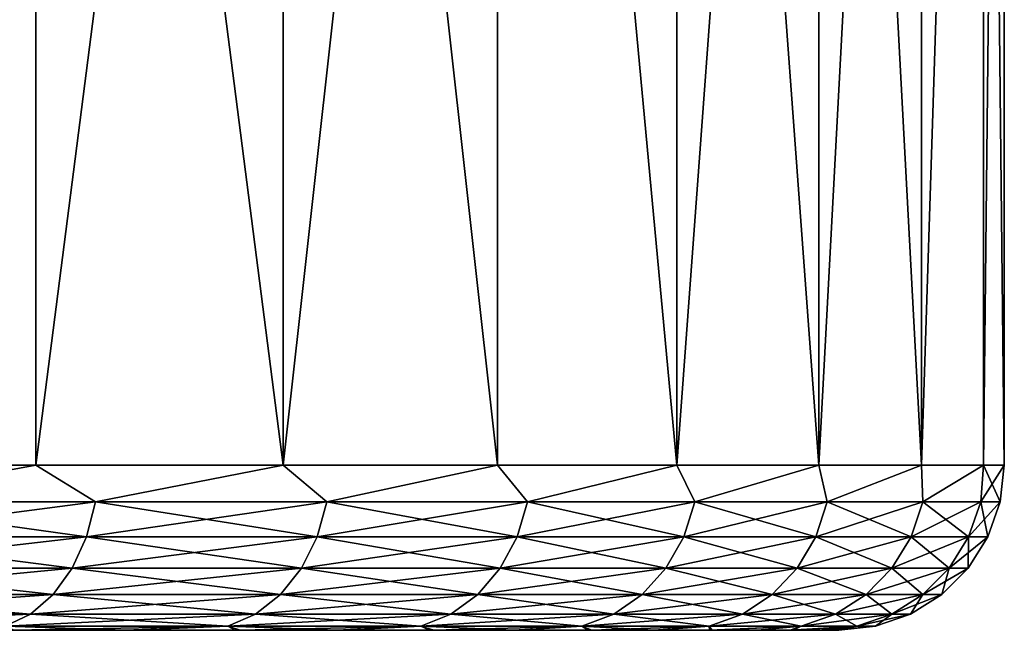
# Model space of a CAD drawing. Header units: metres. Extents: x -105 to 105, y -71 to 59.
# Tile 116 of 117: x 96.07 to 105, y 39.95 to 45.5. Entities that reach past the tile are written whole.
import ezdxf

# ---------------------------------------------------------------- set-up
doc = ezdxf.new("R2010")
doc.units = ezdxf.units.M
doc.layers.add('solid_WAMAS_150_SW0001', color=7, linetype='CONTINUOUS')

msp = doc.modelspace()

# ---------------------------------------------------------------- linework, layer by layer
at = {"layer": 'solid_WAMAS_150_SW0001'}
for points in [[(93.704697, 41.450001, -23.454943), (93.704597, 58.950001, -23.455023), (96.212959, 58.950001, -21.213448)], [(93.704689, 41.450001, 23.45495), (96.212982, 58.950001, 21.213425), (93.704613, 58.950001, 23.455009)], [(93.704689, 41.450001, 23.45495), (96.213196, 41.450001, 21.213211), (96.212982, 58.950001, 21.213425)], [(93.704697, 41.450001, -23.454943), (96.212959, 58.950001, -21.213448), (96.213203, 41.450001, -21.213202)], [(96.213203, 41.450001, -21.213202), (96.212959, 58.950001, -21.213448), (98.454857, 58.950001, -18.704807)], [(98.454941, 41.450001, 18.704702), (98.454887, 58.950001, 18.704767), (96.212982, 58.950001, 21.213425)], [(96.213196, 41.450001, 21.213211), (98.454941, 41.450001, 18.704702), (96.212982, 58.950001, 21.213425)], [(96.213203, 41.450001, -21.213202), (98.454857, 58.950001, -18.704807), (98.454948, 41.450001, -18.704691)], [(98.454948, 41.450001, -18.704691), (98.454857, 58.950001, -18.704807), (100.40181, 58.950001, -15.960825)], [(100.401718, 41.450001, 15.960972), (100.40184, 58.950001, 15.960774), (98.454887, 58.950001, 18.704767)], [(98.454941, 41.450001, 18.704702), (100.401718, 41.450001, 15.960972), (98.454887, 58.950001, 18.704767)], [(98.454948, 41.450001, -18.704691), (100.40181, 58.950001, -15.960825), (100.401726, 41.450001, -15.96096)], [(100.401718, 41.450001, 15.960972), (102.02906, 41.450001, 13.016523), (100.40184, 58.950001, 15.960774)], [(100.401726, 41.450001, -15.96096), (100.40181, 58.950001, -15.960825), (102.029068, 41.450001, -13.01651)], [(102.029068, 41.450001, -13.01651), (100.40181, 58.950001, -15.960825), (102.029167, 58.950001, -13.016296)], [(102.02906, 41.450001, 13.016523), (102.029182, 58.950001, 13.016264), (100.40184, 58.950001, 15.960774)], [(102.02906, 41.450001, 13.016523), (103.316498, 41.450001, 9.908383), (102.029182, 58.950001, 13.016264)], [(102.029068, 41.450001, -13.01651), (102.029167, 58.950001, -13.016296), (103.316498, 58.950001, -9.908372)], [(102.029068, 41.450001, -13.01651), (103.316498, 58.950001, -9.908372), (103.316498, 41.450001, -9.90837)], [(103.316498, 41.450001, 9.908383), (103.316505, 58.950001, 9.908349), (102.029182, 58.950001, 13.016264)], [(103.316498, 41.450001, -9.90837), (103.316498, 58.950001, -9.908372), (104.24778, 58.950001, -6.675854)], [(103.316498, 41.450001, -9.90837), (104.24778, 58.950001, -6.675854), (104.247841, 41.450001, -6.675627)], [(103.316498, 41.450001, 9.908383), (104.247833, 41.450001, 6.675641), (103.316505, 58.950001, 9.908349)], [(104.247833, 41.450001, 6.675641), (104.247787, 58.950001, 6.675834), (103.316505, 58.950001, 9.908349)], [(104.247841, 41.450001, -6.675627), (104.24778, 58.950001, -6.675854), (104.81134, 58.950001, -3.359189)], [(104.247833, 41.450001, 6.675641), (104.81134, 58.950001, 3.359175), (104.247787, 58.950001, 6.675834)], [(104.247833, 41.450001, 6.675641), (104.811363, 41.450001, 3.358948), (104.81134, 58.950001, 3.359175)], [(104.247841, 41.450001, -6.675627), (104.81134, 58.950001, -3.359189), (104.811363, 41.450001, -3.358934)], [(104.811363, 41.450001, -3.358934), (104.81134, 58.950001, -3.359189), (105, 58.950001)], [(105, 41.450001), (105, 58.950001), (104.81134, 58.950001, 3.359175)], [(104.811363, 41.450001, 3.358948), (105, 41.450001), (104.81134, 58.950001, 3.359175)], [(104.811363, 41.450001, -3.358934), (105, 58.950001), (105, 41.450001)], [(94.39724, 41.116219, 22.836199), (96.213196, 41.450001, 21.213211), (93.704689, 41.450001, 23.45495)], [(94.39724, 41.116219, -22.836199), (93.704697, 41.450001, -23.454943), (96.213203, 41.450001, -21.213202)], [(96.752563, 41.116219, -20.605122), (94.39724, 41.116219, -22.836199), (96.213203, 41.450001, -21.213202)], [(94.39724, 41.116219, 22.836199), (96.752563, 41.116219, 20.605122), (96.213196, 41.450001, 21.213211)], [(96.752563, 41.116219, 20.605122), (98.454941, 41.450001, 18.704702), (96.213196, 41.450001, 21.213211)], [(96.752563, 41.116219, -20.605122), (96.213203, 41.450001, -21.213202), (98.454948, 41.450001, -18.704691)], [(98.852852, 41.116219, -18.132467), (96.752563, 41.116219, -20.605122), (98.454948, 41.450001, -18.704691)], [(96.752563, 41.116219, 20.605122), (98.852852, 41.116219, 18.132467), (98.454941, 41.450001, 18.704702)], [(98.852852, 41.116219, 18.132467), (100.401718, 41.450001, 15.960972), (98.454941, 41.450001, 18.704702)], [(98.852852, 41.116219, -18.132467), (98.454948, 41.450001, -18.704691), (100.401726, 41.450001, -15.96096)], [(100.673492, 41.116219, -15.447227), (98.852852, 41.116219, -18.132467), (100.401726, 41.450001, -15.96096)], [(98.852852, 41.116219, 18.132467), (100.673492, 41.116219, 15.447227), (100.401718, 41.450001, 15.960972)], [(100.673492, 41.116219, 15.447227), (102.02906, 41.450001, 13.016523), (100.401718, 41.450001, 15.960972)], [(100.673492, 41.116219, -15.447227), (100.401726, 41.450001, -15.96096), (102.029068, 41.450001, -13.01651)], [(102.19313, 41.116219, -12.580882), (100.673492, 41.116219, -15.447227), (102.029068, 41.450001, -13.01651)], [(100.673492, 41.116219, 15.447227), (102.19313, 41.116219, 12.580882), (102.02906, 41.450001, 13.016523)], [(102.19313, 41.116219, 12.580882), (103.316498, 41.450001, 9.908383), (102.02906, 41.450001, 13.016523)], [(102.19313, 41.116219, -12.580882), (102.029068, 41.450001, -13.01651), (103.316498, 41.450001, -9.90837)], [(103.393959, 41.116219, -9.567038), (102.19313, 41.116219, -12.580882), (103.316498, 41.450001, -9.90837)], [(102.19313, 41.116219, 12.580882), (103.393959, 41.116219, 9.567038), (103.316498, 41.450001, 9.908383)], [(103.393959, 41.116219, -9.567038), (103.316498, 41.450001, -9.90837), (104.247841, 41.450001, -6.675627)], [(103.393959, 41.116219, 9.567038), (104.247833, 41.450001, 6.675641), (103.316498, 41.450001, 9.908383)], [(104.261887, 41.116219, -6.441029), (103.393959, 41.116219, -9.567038), (104.247841, 41.450001, -6.675627)], [(103.393959, 41.116219, 9.567038), (104.261887, 41.116219, 6.441029), (104.247833, 41.450001, 6.675641)], [(104.261887, 41.116219, 6.441029), (104.811363, 41.450001, 3.358948), (104.247833, 41.450001, 6.675641)], [(104.261887, 41.116219, -6.441029), (104.247841, 41.450001, -6.675627), (104.811363, 41.450001, -3.358934)], [(104.786751, 41.116219, -3.239504), (104.261887, 41.116219, -6.441029), (104.811363, 41.450001, -3.358934)], [(104.261887, 41.116219, 6.441029), (104.786751, 41.116219, 3.239504), (104.811363, 41.450001, 3.358948)], [(104.786751, 41.116219, -3.239504), (104.811363, 41.450001, -3.358934), (105, 41.450001)], [(104.962395, 41.116219), (104.786751, 41.116219, -3.239504), (105, 41.450001)], [(104.786751, 41.116219, 3.239504), (104.962395, 41.116219), (104.811363, 41.450001, 3.358948)], [(104.811363, 41.450001, 3.358948), (104.962395, 41.116219), (105, 41.450001)], [(94.325325, 40.79887, -22.751534), (94.39724, 41.116219, -22.836199), (96.752563, 41.116219, -20.605122)], [(94.325325, 40.79887, -22.751534), (96.752563, 41.116219, -20.605122), (96.671913, 40.79887, -20.528728)], [(96.671913, 40.79887, 20.528728), (94.39724, 41.116219, 22.836199), (94.325325, 40.79887, 22.751534)], [(96.671913, 40.79887, 20.528728), (96.752563, 41.116219, 20.605122), (94.39724, 41.116219, 22.836199)], [(96.671913, 40.79887, -20.528728), (96.752563, 41.116219, -20.605122), (98.852852, 41.116219, -18.132467)], [(96.671913, 40.79887, -20.528728), (98.852852, 41.116219, -18.132467), (98.76442, 40.79887, -18.065241)], [(98.76442, 40.79887, 18.065241), (96.752563, 41.116219, 20.605122), (96.671913, 40.79887, 20.528728)], [(98.76442, 40.79887, 18.065241), (98.852852, 41.116219, 18.132467), (96.752563, 41.116219, 20.605122)], [(98.76442, 40.79887, -18.065241), (98.852852, 41.116219, -18.132467), (100.673492, 41.116219, -15.447227)], [(98.76442, 40.79887, -18.065241), (100.673492, 41.116219, -15.447227), (100.578308, 40.79887, -15.389956)], [(100.578308, 40.79887, 15.389956), (98.852852, 41.116219, 18.132467), (98.76442, 40.79887, 18.065241)], [(100.578308, 40.79887, 15.389956), (100.673492, 41.116219, 15.447227), (98.852852, 41.116219, 18.132467)], [(100.578308, 40.79887, -15.389956), (100.673492, 41.116219, -15.447227), (102.19313, 41.116219, -12.580882)], [(100.578308, 40.79887, -15.389956), (102.19313, 41.116219, -12.580882), (102.092316, 40.79887, -12.534239)], [(102.092316, 40.79887, 12.534239), (100.673492, 41.116219, 15.447227), (100.578308, 40.79887, 15.389956)], [(102.092316, 40.79887, 12.534239), (102.19313, 41.116219, 12.580882), (100.673492, 41.116219, 15.447227)], [(102.092316, 40.79887, -12.534239), (102.19313, 41.116219, -12.580882), (103.393959, 41.116219, -9.567038)], [(102.092316, 40.79887, -12.534239), (103.393959, 41.116219, -9.567038), (103.288689, 40.79887, -9.531569)], [(103.288689, 40.79887, 9.531569), (102.19313, 41.116219, 12.580882), (102.092316, 40.79887, 12.534239)], [(103.288689, 40.79887, 9.531569), (103.393959, 41.116219, 9.567038), (102.19313, 41.116219, 12.580882)], [(103.288689, 40.79887, -9.531569), (103.393959, 41.116219, -9.567038), (104.261887, 41.116219, -6.441029)], [(103.288689, 40.79887, -9.531569), (104.261887, 41.116219, -6.441029), (104.153397, 40.79887, -6.417149)], [(104.153397, 40.79887, 6.417149), (103.393959, 41.116219, 9.567038), (103.288689, 40.79887, 9.531569)], [(104.153397, 40.79887, 6.417149), (104.261887, 41.116219, 6.441029), (103.393959, 41.116219, 9.567038)], [(104.153397, 40.79887, -6.417149), (104.261887, 41.116219, -6.441029), (104.786751, 41.116219, -3.239504)], [(104.153397, 40.79887, -6.417149), (104.786751, 41.116219, -3.239504), (104.676315, 40.79887, -3.227494)], [(104.676315, 40.79887, 3.227494), (104.261887, 41.116219, 6.441029), (104.153397, 40.79887, 6.417149)], [(104.676315, 40.79887, 3.227494), (104.786751, 41.116219, 3.239504), (104.261887, 41.116219, 6.441029)], [(104.676315, 40.79887, -3.227494), (104.786751, 41.116219, -3.239504), (104.962395, 41.116219)], [(104.676315, 40.79887, -3.227494), (104.962395, 41.116219), (104.851311, 40.79887)], [(104.676315, 40.79887, 3.227494), (104.851311, 40.79887), (104.786751, 41.116219, 3.239504)], [(104.786751, 41.116219, 3.239504), (104.851311, 40.79887), (104.962395, 41.116219)], [(96.671913, 40.79887, -20.528728), (96.541977, 40.51424, -20.405643), (94.209457, 40.51424, -22.615122)], [(94.325325, 40.79887, -22.751534), (96.671913, 40.79887, -20.528728), (94.209457, 40.51424, -22.615122)], [(94.325325, 40.79887, 22.751534), (94.209457, 40.51424, 22.615122), (96.541977, 40.51424, 20.405643)], [(96.671913, 40.79887, 20.528728), (94.325325, 40.79887, 22.751534), (96.541977, 40.51424, 20.405643)], [(98.76442, 40.79887, -18.065241), (98.621933, 40.51424, -17.956928), (96.541977, 40.51424, -20.405643)], [(96.671913, 40.79887, -20.528728), (98.76442, 40.79887, -18.065241), (96.541977, 40.51424, -20.405643)], [(96.671913, 40.79887, 20.528728), (96.541977, 40.51424, 20.405643), (98.621933, 40.51424, 17.956928)], [(98.76442, 40.79887, 18.065241), (96.671913, 40.79887, 20.528728), (98.621933, 40.51424, 17.956928)], [(100.578308, 40.79887, -15.389956), (100.42495, 40.51424, -15.297683), (98.621933, 40.51424, -17.956928)], [(98.76442, 40.79887, -18.065241), (100.578308, 40.79887, -15.389956), (98.621933, 40.51424, -17.956928)], [(98.76442, 40.79887, 18.065241), (98.621933, 40.51424, 17.956928), (100.42495, 40.51424, 15.297683)], [(100.578308, 40.79887, 15.389956), (98.76442, 40.79887, 18.065241), (100.42495, 40.51424, 15.297683)], [(102.092316, 40.79887, -12.534239), (101.929878, 40.51424, -12.459086), (100.42495, 40.51424, -15.297683)], [(100.578308, 40.79887, -15.389956), (102.092316, 40.79887, -12.534239), (100.42495, 40.51424, -15.297683)], [(100.578308, 40.79887, 15.389956), (100.42495, 40.51424, 15.297683), (101.929878, 40.51424, 12.459086)], [(102.092316, 40.79887, 12.534239), (100.578308, 40.79887, 15.389956), (101.929878, 40.51424, 12.459086)], [(103.288689, 40.79887, -9.531569), (103.119072, 40.51424, -9.47442), (101.929878, 40.51424, -12.459086)], [(102.092316, 40.79887, -12.534239), (103.288689, 40.79887, -9.531569), (101.929878, 40.51424, -12.459086)], [(102.092316, 40.79887, 12.534239), (101.929878, 40.51424, 12.459086), (103.119072, 40.51424, 9.47442)], [(103.288689, 40.79887, 9.531569), (102.092316, 40.79887, 12.534239), (103.119072, 40.51424, 9.47442)], [(104.153397, 40.79887, -6.417149), (103.978607, 40.51424, -6.378673), (103.119072, 40.51424, -9.47442)], [(103.288689, 40.79887, -9.531569), (104.153397, 40.79887, -6.417149), (103.119072, 40.51424, -9.47442)], [(103.288689, 40.79887, 9.531569), (103.119072, 40.51424, 9.47442), (103.978607, 40.51424, 6.378673)], [(104.153397, 40.79887, 6.417149), (103.288689, 40.79887, 9.531569), (103.978607, 40.51424, 6.378673)], [(104.676315, 40.79887, -3.227494), (104.49839, 40.51424, -3.208143), (103.978607, 40.51424, -6.378673)], [(104.153397, 40.79887, -6.417149), (104.676315, 40.79887, -3.227494), (103.978607, 40.51424, -6.378673)], [(104.153397, 40.79887, 6.417149), (103.978607, 40.51424, 6.378673), (104.49839, 40.51424, 3.208143)], [(104.676315, 40.79887, 3.227494), (104.153397, 40.79887, 6.417149), (104.49839, 40.51424, 3.208143)], [(104.851311, 40.79887), (104.672325, 40.51424), (104.49839, 40.51424, -3.208143)], [(104.676315, 40.79887, 3.227494), (104.49839, 40.51424, 3.208143), (104.672325, 40.51424)], [(104.676315, 40.79887, -3.227494), (104.851311, 40.79887), (104.49839, 40.51424, -3.208143)], [(104.676315, 40.79887, 3.227494), (104.672325, 40.51424), (104.851311, 40.79887)], [(96.541977, 40.51424, -20.405643), (96.369278, 40.276623, -20.242052), (94.055458, 40.276623, -22.433817)], [(94.209457, 40.51424, -22.615122), (96.541977, 40.51424, -20.405643), (94.055458, 40.276623, -22.433817)], [(94.209457, 40.51424, 22.615122), (94.055458, 40.276623, 22.433817), (96.369278, 40.276623, 20.242052)], [(96.541977, 40.51424, 20.405643), (94.209457, 40.51424, 22.615122), (96.369278, 40.276623, 20.242052)], [(98.621933, 40.51424, -17.956928), (98.432556, 40.276623, -17.812967), (96.369278, 40.276623, -20.242052)], [(96.541977, 40.51424, -20.405643), (98.621933, 40.51424, -17.956928), (96.369278, 40.276623, -20.242052)], [(96.541977, 40.51424, 20.405643), (96.369278, 40.276623, 20.242052), (98.432556, 40.276623, 17.812967)], [(98.621933, 40.51424, 17.956928), (96.541977, 40.51424, 20.405643), (98.432556, 40.276623, 17.812967)], [(100.42495, 40.51424, -15.297683), (100.221115, 40.276623, -15.175041), (98.432556, 40.276623, -17.812967)], [(98.621933, 40.51424, -17.956928), (100.42495, 40.51424, -15.297683), (98.432556, 40.276623, -17.812967)], [(98.621933, 40.51424, 17.956928), (98.432556, 40.276623, 17.812967), (100.221115, 40.276623, 15.175041)], [(100.42495, 40.51424, 15.297683), (98.621933, 40.51424, 17.956928), (100.221115, 40.276623, 15.175041)], [(101.929878, 40.51424, -12.459086), (101.713982, 40.276623, -12.359202), (100.221115, 40.276623, -15.175041)], [(100.42495, 40.51424, -15.297683), (101.929878, 40.51424, -12.459086), (100.221115, 40.276623, -15.175041)], [(100.42495, 40.51424, 15.297683), (100.221115, 40.276623, 15.175041), (101.713982, 40.276623, 12.359202)], [(101.929878, 40.51424, 12.459086), (100.42495, 40.51424, 15.297683), (101.713982, 40.276623, 12.359202)], [(103.119072, 40.51424, -9.47442), (102.893646, 40.276623, -9.398463), (101.713982, 40.276623, -12.359202)], [(101.929878, 40.51424, -12.459086), (103.119072, 40.51424, -9.47442), (101.713982, 40.276623, -12.359202)], [(101.929878, 40.51424, 12.459086), (101.713982, 40.276623, 12.359202), (102.893646, 40.276623, 9.398463)], [(103.119072, 40.51424, 9.47442), (101.929878, 40.51424, 12.459086), (102.893646, 40.276623, 9.398463)], [(103.978607, 40.51424, -6.378673), (103.746284, 40.276623, -6.327536), (102.893646, 40.276623, -9.398463)], [(103.119072, 40.51424, -9.47442), (103.978607, 40.51424, -6.378673), (102.893646, 40.276623, -9.398463)], [(103.119072, 40.51424, 9.47442), (102.893646, 40.276623, 9.398463), (103.746284, 40.276623, 6.327536)], [(103.978607, 40.51424, 6.378673), (103.119072, 40.51424, 9.47442), (103.746284, 40.276623, 6.327536)], [(104.49839, 40.51424, -3.208143), (104.261902, 40.276623, -3.182423), (103.746284, 40.276623, -6.327536)], [(103.978607, 40.51424, -6.378673), (104.49839, 40.51424, -3.208143), (103.746284, 40.276623, -6.327536)], [(103.978607, 40.51424, 6.378673), (103.746284, 40.276623, 6.327536), (104.261902, 40.276623, 3.182423)], [(104.49839, 40.51424, 3.208143), (103.978607, 40.51424, 6.378673), (104.261902, 40.276623, 3.182423)], [(104.672325, 40.51424), (104.434448, 40.276623), (104.261902, 40.276623, -3.182423)], [(104.49839, 40.51424, 3.208143), (104.261902, 40.276623, 3.182423), (104.434448, 40.276623)], [(104.49839, 40.51424, -3.208143), (104.672325, 40.51424), (104.261902, 40.276623, -3.182423)], [(104.49839, 40.51424, 3.208143), (104.434448, 40.276623), (104.672325, 40.51424)], [(96.369278, 40.276623, -20.242052), (96.162491, 40.097961, -20.046173), (93.871056, 40.097961, -22.216728)], [(94.055458, 40.276623, -22.433817), (96.369278, 40.276623, -20.242052), (93.871056, 40.097961, -22.216728)], [(94.055458, 40.276623, 22.433817), (93.871056, 40.097961, 22.216728), (96.162491, 40.097961, 20.046173)], [(96.369278, 40.276623, 20.242052), (94.055458, 40.276623, 22.433817), (96.162491, 40.097961, 20.046173)], [(98.432556, 40.276623, -17.812967), (98.205803, 40.097961, -17.640594), (96.162491, 40.097961, -20.046173)], [(96.369278, 40.276623, -20.242052), (98.432556, 40.276623, -17.812967), (96.162491, 40.097961, -20.046173)], [(96.369278, 40.276623, 20.242052), (96.162491, 40.097961, 20.046173), (98.205803, 40.097961, 17.640594)], [(98.432556, 40.276623, 17.812967), (96.369278, 40.276623, 20.242052), (98.205803, 40.097961, 17.640594)], [(100.221115, 40.276623, -15.175041), (99.977051, 40.097961, -15.028195), (98.205803, 40.097961, -17.640594)], [(98.432556, 40.276623, -17.812967), (100.221115, 40.276623, -15.175041), (98.205803, 40.097961, -17.640594)], [(98.432556, 40.276623, 17.812967), (98.205803, 40.097961, 17.640594), (99.977051, 40.097961, 15.028195)], [(100.221115, 40.276623, 15.175041), (98.432556, 40.276623, 17.812967), (99.977051, 40.097961, 15.028195)], [(101.713982, 40.276623, -12.359202), (101.455475, 40.097961, -12.239605), (99.977051, 40.097961, -15.028195)], [(100.221115, 40.276623, -15.175041), (101.713982, 40.276623, -12.359202), (99.977051, 40.097961, -15.028195)], [(100.221115, 40.276623, 15.175041), (99.977051, 40.097961, 15.028195), (101.455475, 40.097961, 12.239605)], [(101.713982, 40.276623, 12.359202), (100.221115, 40.276623, 15.175041), (101.455475, 40.097961, 12.239605)], [(102.893646, 40.276623, -9.398463), (102.623726, 40.097961, -9.307516), (101.455475, 40.097961, -12.239605)], [(101.713982, 40.276623, -12.359202), (102.893646, 40.276623, -9.398463), (101.455475, 40.097961, -12.239605)], [(101.713982, 40.276623, 12.359202), (101.455475, 40.097961, 12.239605), (102.623726, 40.097961, 9.307516)], [(102.893646, 40.276623, 9.398463), (101.713982, 40.276623, 12.359202), (102.623726, 40.097961, 9.307516)], [(103.746284, 40.276623, -6.327536), (103.468109, 40.097961, -6.266305), (102.623726, 40.097961, -9.307516)], [(102.893646, 40.276623, -9.398463), (103.746284, 40.276623, -6.327536), (102.623726, 40.097961, -9.307516)], [(102.893646, 40.276623, 9.398463), (102.623726, 40.097961, 9.307516), (103.468109, 40.097961, 6.266305)], [(103.746284, 40.276623, 6.327536), (102.893646, 40.276623, 9.398463), (103.468109, 40.097961, 6.266305)], [(104.261902, 40.276623, -3.182423), (103.978737, 40.097961, -3.151628), (103.468109, 40.097961, -6.266305)], [(103.746284, 40.276623, -6.327536), (104.261902, 40.276623, -3.182423), (103.468109, 40.097961, -6.266305)], [(103.746284, 40.276623, 6.327536), (103.468109, 40.097961, 6.266305), (103.978737, 40.097961, 3.151628)], [(104.261902, 40.276623, 3.182423), (103.746284, 40.276623, 6.327536), (103.978737, 40.097961, 3.151628)], [(104.434448, 40.276623), (104.149612, 40.097961), (103.978737, 40.097961, -3.151628)], [(104.261902, 40.276623, 3.182423), (103.978737, 40.097961, 3.151628), (104.149612, 40.097961)], [(104.261902, 40.276623, -3.182423), (104.434448, 40.276623), (103.978737, 40.097961, -3.151628)], [(104.261902, 40.276623, 3.182423), (104.149612, 40.097961), (104.434448, 40.276623)], [(96.162491, 40.097961, -20.046173), (95.932007, 39.987236, -19.827847), (93.665535, 39.987236, -21.974764)], [(93.871056, 40.097961, -22.216728), (96.162491, 40.097961, -20.046173), (93.665535, 39.987236, -21.974764)], [(96.162491, 40.097961, 20.046173), (93.871056, 40.097961, 22.216728), (95.932007, 39.987236, 19.827847)], [(98.205803, 40.097961, -17.640594), (97.953064, 39.987236, -17.448467), (95.932007, 39.987236, -19.827847)], [(96.162491, 40.097961, -20.046173), (98.205803, 40.097961, -17.640594), (95.932007, 39.987236, -19.827847)], [(96.162491, 40.097961, 20.046173), (95.932007, 39.987236, 19.827847), (97.953064, 39.987236, 17.448467)], [(98.205803, 40.097961, 17.640594), (96.162491, 40.097961, 20.046173), (97.953064, 39.987236, 17.448467)], [(99.977051, 40.097961, -15.028195), (99.705025, 39.987236, -14.864521), (97.953064, 39.987236, -17.448467)], [(98.205803, 40.097961, -17.640594), (99.977051, 40.097961, -15.028195), (97.953064, 39.987236, -17.448467)], [(98.205803, 40.097961, 17.640594), (97.953064, 39.987236, 17.448467), (99.705025, 39.987236, 14.864521)], [(99.977051, 40.097961, 15.028195), (98.205803, 40.097961, 17.640594), (99.705025, 39.987236, 14.864521)], [(101.455475, 40.097961, -12.239605), (101.167343, 39.987236, -12.106301), (99.705025, 39.987236, -14.864521)], [(99.977051, 40.097961, -15.028195), (101.455475, 40.097961, -12.239605), (99.705025, 39.987236, -14.864521)], [(99.977051, 40.097961, 15.028195), (99.705025, 39.987236, 14.864521), (101.167343, 39.987236, 12.106301)], [(101.455475, 40.097961, 12.239605), (99.977051, 40.097961, 15.028195), (101.167343, 39.987236, 12.106301)], [(102.623726, 40.097961, -9.307516), (102.322868, 39.987236, -9.206146), (101.167343, 39.987236, -12.106301)], [(101.455475, 40.097961, -12.239605), (102.623726, 40.097961, -9.307516), (101.167343, 39.987236, -12.106301)], [(101.455475, 40.097961, 12.239605), (101.167343, 39.987236, 12.106301), (102.322868, 39.987236, 9.206146)], [(102.623726, 40.097961, 9.307516), (101.455475, 40.097961, 12.239605), (102.322868, 39.987236, 9.206146)], [(103.468109, 40.097961, -6.266305), (103.158058, 39.987236, -6.198058), (102.322868, 39.987236, -9.206146)], [(102.623726, 40.097961, -9.307516), (103.468109, 40.097961, -6.266305), (102.322868, 39.987236, -9.206146)], [(102.623726, 40.097961, 9.307516), (102.322868, 39.987236, 9.206146), (103.158058, 39.987236, 6.198058)], [(103.468109, 40.097961, 6.266305), (102.623726, 40.097961, 9.307516), (103.158058, 39.987236, 6.198058)], [(103.978737, 40.097961, -3.151628), (103.663124, 39.987236, -3.117303), (103.158058, 39.987236, -6.198058)], [(103.468109, 40.097961, -6.266305), (103.978737, 40.097961, -3.151628), (103.158058, 39.987236, -6.198058)], [(103.468109, 40.097961, 6.266305), (103.158058, 39.987236, 6.198058), (103.663124, 39.987236, 3.117303)], [(103.978737, 40.097961, 3.151628), (103.468109, 40.097961, 6.266305), (103.663124, 39.987236, 3.117303)], [(104.149612, 40.097961), (103.832138, 39.987236), (103.663124, 39.987236, -3.117303)], [(103.978737, 40.097961, 3.151628), (103.663124, 39.987236, 3.117303), (103.832138, 39.987236)], [(103.978737, 40.097961, -3.151628), (104.149612, 40.097961), (103.663124, 39.987236, -3.117303)], [(103.978737, 40.097961, 3.151628), (103.832138, 39.987236), (104.149612, 40.097961)], [(99.78373, 39.950001, 14.071835), (51.015423, 39.950001, 15.394481), (50.17638, 39.950001, 14.00135)], [(75, 39.950001, 13), (99.78373, 39.950001, 14.071835), (50.17638, 39.950001, 14.00135)], [(50.216267, 39.950001, -14.071835), (98.984573, 39.950001, -15.394481), (99.823624, 39.950001, -14.00135)], [(75, 39.950001, -13), (50.216267, 39.950001, -14.071835), (99.823624, 39.950001, -14.00135)], [(50.216267, 39.950001, -14.071835), (51.059265, 39.950001, -15.462574), (98.984573, 39.950001, -15.394481)], [(98.940735, 39.950001, 15.462574), (51.932587, 39.950001, 16.737516), (51.015423, 39.950001, 15.394481)], [(99.78373, 39.950001, 14.071835), (98.940735, 39.950001, 15.462574), (51.015423, 39.950001, 15.394481)], [(51.059265, 39.950001, -15.462574), (98.067413, 39.950001, -16.737516), (98.984573, 39.950001, -15.394481)], [(51.059265, 39.950001, -15.462574), (51.980255, 39.950001, -16.803015), (98.067413, 39.950001, -16.737516)], [(98.019745, 39.950001, 16.803015), (52.924873, 39.950001, 18.026056), (51.932587, 39.950001, 16.737516)], [(98.940735, 39.950001, 15.462574), (98.019745, 39.950001, 16.803015), (51.932587, 39.950001, 16.737516)], [(51.980255, 39.950001, -16.803015), (97.075127, 39.950001, -18.026056), (98.067413, 39.950001, -16.737516)], [(51.980255, 39.950001, -16.803015), (52.976185, 39.950001, -18.088711), (97.075127, 39.950001, -18.026056)], [(97.023819, 39.950001, 18.088711), (53.989006, 39.950001, 19.255859), (52.924873, 39.950001, 18.026056)], [(98.019745, 39.950001, 16.803015), (97.023819, 39.950001, 18.088711), (52.924873, 39.950001, 18.026056)], [(52.976185, 39.950001, -18.088711), (96.010994, 39.950001, -19.255859), (97.075127, 39.950001, -18.026056)], [(97.023819, 39.950001, 18.088711), (95.956184, 39.950001, 19.315491), (53.989006, 39.950001, 19.255859)], [(76.850082, 39.950001, 12.867679), (99.78373, 39.950001, 14.071835), (75, 39.950001, 13)], [(75, 39.950001, -13), (99.823624, 39.950001, -14.00135), (100.581863, 39.950001, -12.562572)], [(76.850082, 39.950001, -12.867679), (75, 39.950001, -13), (100.581863, 39.950001, -12.562572)], [(76.850082, 39.950001, 12.867679), (100.546059, 39.950001, 12.635231), (99.78373, 39.950001, 14.071835)], [(76.850082, 39.950001, 12.867679), (78.662537, 39.950001, 12.473404), (100.546059, 39.950001, 12.635231)], [(78.662537, 39.950001, -12.473404), (76.850082, 39.950001, -12.867679), (100.581863, 39.950001, -12.562572)], [(78.662537, 39.950001, 12.473404), (80.400383, 39.950001, 11.825222), (100.546059, 39.950001, 12.635231)], [(78.662537, 39.950001, -12.473404), (100.581863, 39.950001, -12.562572), (101.256783, 39.950001, -11.082927)], [(80.400383, 39.950001, -11.825222), (78.662537, 39.950001, -12.473404), (101.256783, 39.950001, -11.082927)], [(80.400383, 39.950001, 11.825222), (101.225182, 39.950001, 11.157493), (100.546059, 39.950001, 12.635231)], [(80.400383, 39.950001, 11.825222), (82.028336, 39.950001, 10.93629), (101.225182, 39.950001, 11.157493)], [(82.028336, 39.950001, -10.93629), (80.400383, 39.950001, -11.825222), (101.256783, 39.950001, -11.082927)], [(82.028336, 39.950001, 10.93629), (83.513184, 39.950001, 9.824749), (101.225182, 39.950001, 11.157493)], [(82.028336, 39.950001, -10.93629), (101.256783, 39.950001, -11.082927), (101.846207, 39.950001, -9.567203)], [(83.513184, 39.950001, -9.824749), (82.028336, 39.950001, -10.93629), (101.846207, 39.950001, -9.567203)], [(83.513184, 39.950001, 9.824749), (101.818909, 39.950001, 9.643456), (101.225182, 39.950001, 11.157493)], [(83.513184, 39.950001, 9.824749), (84.824745, 39.950001, 8.513191), (101.818909, 39.950001, 9.643456)], [(84.824745, 39.950001, -8.513191), (83.513184, 39.950001, -9.824749), (101.846207, 39.950001, -9.567203)], [(84.824745, 39.950001, 8.513191), (102.325333, 39.950001, 8.097919), (101.818909, 39.950001, 9.643456)], [(84.824745, 39.950001, 8.513191), (85.936302, 39.950001, 7.028319), (102.325333, 39.950001, 8.097919)], [(84.824745, 39.950001, -8.513191), (101.846207, 39.950001, -9.567203), (102.348221, 39.950001, -8.020268)], [(85.936302, 39.950001, -7.028319), (84.824745, 39.950001, -8.513191), (102.348221, 39.950001, -8.020268)], [(85.936302, 39.950001, 7.028319), (86.825211, 39.950001, 5.400408), (102.325333, 39.950001, 8.097919)], [(85.936302, 39.950001, -7.028319), (102.348221, 39.950001, -8.020268), (102.761169, 39.950001, -6.447277)], [(86.825211, 39.950001, -5.400408), (85.936302, 39.950001, -7.028319), (102.761169, 39.950001, -6.447277)], [(86.825211, 39.950001, 5.400408), (103.05658, 39.950001, 5.008792), (102.325333, 39.950001, 8.097919)], [(86.825211, 39.950001, 5.400408), (87.473412, 39.950001, 3.662511), (103.05658, 39.950001, 5.008792)], [(86.825211, 39.950001, -5.400408), (102.761169, 39.950001, -6.447277), (103.083725, 39.950001, -4.853278)], [(87.473412, 39.950001, -3.662511), (86.825211, 39.950001, -5.400408), (103.083725, 39.950001, -4.853278)], [(87.473412, 39.950001, 3.662511), (103.370316, 39.950001, 2.716182), (103.05658, 39.950001, 5.008792)], [(87.473412, 39.950001, 3.662511), (87.867676, 39.950001, 1.850103), (103.370316, 39.950001, 2.716182)], [(87.473412, 39.950001, -3.662511), (103.083725, 39.950001, -4.853278), (103.314835, 39.950001, -3.243448)], [(87.867676, 39.950001, -1.850103), (87.473412, 39.950001, -3.662511), (103.314835, 39.950001, -3.243448)], [(87.867676, 39.950001, 1.850103), (103.477402, 39.950001, 1.134178), (103.370316, 39.950001, 2.716182)], [(87.867676, 39.950001, 1.850103), (88, 39.950001), (103.477402, 39.950001, 1.134178)], [(87.867676, 39.950001, -1.850103), (103.453735, 39.950001, -1.623175), (103.499947, 39.950001)], [(88, 39.950001), (87.867676, 39.950001, -1.850103), (103.499947, 39.950001)], [(87.867676, 39.950001, -1.850103), (103.314835, 39.950001, -3.243448), (103.453735, 39.950001, -1.623175)], [(88, 39.950001), (103.499947, 39.950001), (103.477402, 39.950001, 1.134178)], [(95.932007, 39.987236, 19.827847), (95.956184, 39.950001, 19.315491), (97.023819, 39.950001, 18.088711)], [(97.953064, 39.987236, 17.448467), (95.932007, 39.987236, 19.827847), (97.023819, 39.950001, 18.088711)], [(95.932007, 39.987236, -19.827847), (97.953064, 39.987236, -17.448467), (96.010994, 39.950001, -19.255859)], [(97.953064, 39.987236, -17.448467), (97.075127, 39.950001, -18.026056), (96.010994, 39.950001, -19.255859)], [(97.953064, 39.987236, 17.448467), (97.023819, 39.950001, 18.088711), (98.019745, 39.950001, 16.803015)], [(97.953064, 39.987236, -17.448467), (98.067413, 39.950001, -16.737516), (97.075127, 39.950001, -18.026056)], [(97.953064, 39.987236, 17.448467), (98.019745, 39.950001, 16.803015), (98.940735, 39.950001, 15.462574)], [(99.705025, 39.987236, 14.864521), (97.953064, 39.987236, 17.448467), (98.940735, 39.950001, 15.462574)], [(97.953064, 39.987236, -17.448467), (99.705025, 39.987236, -14.864521), (98.067413, 39.950001, -16.737516)], [(99.705025, 39.987236, -14.864521), (98.984573, 39.950001, -15.394481), (98.067413, 39.950001, -16.737516)], [(99.705025, 39.987236, 14.864521), (98.940735, 39.950001, 15.462574), (99.78373, 39.950001, 14.071835)], [(99.705025, 39.987236, -14.864521), (99.823624, 39.950001, -14.00135), (98.984573, 39.950001, -15.394481)], [(99.705025, 39.987236, 14.864521), (99.78373, 39.950001, 14.071835), (100.546059, 39.950001, 12.635231)], [(101.167343, 39.987236, 12.106301), (99.705025, 39.987236, 14.864521), (100.546059, 39.950001, 12.635231)], [(99.705025, 39.987236, -14.864521), (101.167343, 39.987236, -12.106301), (99.823624, 39.950001, -14.00135)], [(101.167343, 39.987236, -12.106301), (100.581863, 39.950001, -12.562572), (99.823624, 39.950001, -14.00135)], [(101.167343, 39.987236, 12.106301), (100.546059, 39.950001, 12.635231), (101.225182, 39.950001, 11.157493)], [(101.167343, 39.987236, -12.106301), (101.256783, 39.950001, -11.082927), (100.581863, 39.950001, -12.562572)], [(101.167343, 39.987236, 12.106301), (101.225182, 39.950001, 11.157493), (101.818909, 39.950001, 9.643456)], [(102.322868, 39.987236, 9.206146), (101.167343, 39.987236, 12.106301), (101.818909, 39.950001, 9.643456)], [(101.167343, 39.987236, -12.106301), (102.322868, 39.987236, -9.206146), (101.256783, 39.950001, -11.082927)], [(102.322868, 39.987236, -9.206146), (101.846207, 39.950001, -9.567203), (101.256783, 39.950001, -11.082927)], [(102.322868, 39.987236, 9.206146), (101.818909, 39.950001, 9.643456), (102.325333, 39.950001, 8.097919)], [(102.322868, 39.987236, -9.206146), (102.348221, 39.950001, -8.020268), (101.846207, 39.950001, -9.567203)], [(103.158058, 39.987236, 6.198058), (102.322868, 39.987236, 9.206146), (102.325333, 39.950001, 8.097919)], [(102.322868, 39.987236, -9.206146), (103.158058, 39.987236, -6.198058), (102.348221, 39.950001, -8.020268)], [(103.158058, 39.987236, 6.198058), (102.325333, 39.950001, 8.097919), (103.05658, 39.950001, 5.008792)], [(103.158058, 39.987236, -6.198058), (102.761169, 39.950001, -6.447277), (102.348221, 39.950001, -8.020268)], [(103.158058, 39.987236, -6.198058), (103.083725, 39.950001, -4.853278), (102.761169, 39.950001, -6.447277)], [(103.663124, 39.987236, 3.117303), (103.05658, 39.950001, 5.008792), (103.370316, 39.950001, 2.716182)], [(103.663124, 39.987236, 3.117303), (103.158058, 39.987236, 6.198058), (103.05658, 39.950001, 5.008792)], [(103.663124, 39.987236, -3.117303), (103.314835, 39.950001, -3.243448), (103.083725, 39.950001, -4.853278)], [(103.158058, 39.987236, -6.198058), (103.663124, 39.987236, -3.117303), (103.083725, 39.950001, -4.853278)], [(103.663124, 39.987236, -3.117303), (103.453735, 39.950001, -1.623175), (103.314835, 39.950001, -3.243448)], [(103.663124, 39.987236, 3.117303), (103.370316, 39.950001, 2.716182), (103.477402, 39.950001, 1.134178)], [(103.832138, 39.987236), (103.499947, 39.950001), (103.453735, 39.950001, -1.623175)], [(103.663124, 39.987236, -3.117303), (103.832138, 39.987236), (103.453735, 39.950001, -1.623175)], [(103.663124, 39.987236, 3.117303), (103.477402, 39.950001, 1.134178), (103.499947, 39.950001)], [(103.663124, 39.987236, 3.117303), (103.499947, 39.950001), (103.832138, 39.987236)]]:
    msp.add_3dface(points, dxfattribs=at)

doc.saveas('drawing.dxf')
